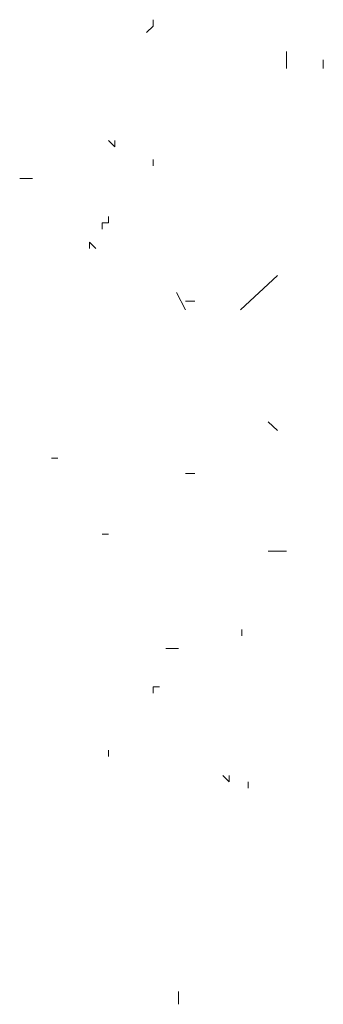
# Model space of a CAD drawing. Extents: x 12.9 to 34.2, y -51.7 to -4.
# Tile 43 of 75: x 14.466 to 14.839, y -13.712 to -12.503. Entities that reach past the tile are written whole.
import ezdxf

# ---------------------------------------------------------------- set-up
doc = ezdxf.new("R2010")
doc.units = 0
doc.header["$MEASUREMENT"] = 0
doc.layers.add('BLÄTTER', color=64, linetype='CONTINUOUS', lineweight=13)

msp = doc.modelspace()

# ---------------------------------------------------------------- linework, layer by layer
at = {"layer": 'BLÄTTER'}
for p, q in [((14.62948, -12.51081), (14.62168, -12.51861)), ((14.62948, -12.50301), (14.62948, -12.51081)), ((14.7936, -12.55249), (14.7936, -12.54189)), ((14.7936, -12.56309), (14.7936, -12.55249)), ((14.83875, -12.56309), (14.83875, -12.55249)), ((14.58268, -12.65903), (14.57487, -12.65123)), ((14.58268, -12.65123), (14.58268, -12.65903)), ((14.62948, -12.67463), (14.62948, -12.68243)), ((14.62948, -12.68243), (14.62948, -12.67463)), ((14.46566, -12.69803), (14.48126, -12.69803)), ((14.56707, -12.76044), (14.56707, -12.75264)), ((14.56707, -12.75264), (14.57487, -12.75264)), ((14.57487, -12.75264), (14.57487, -12.74484)), ((14.57487, -12.74484), (14.57487, -12.75264)), ((14.57487, -12.75264), (14.57487, -12.74484)), ((14.55927, -12.78384), (14.55147, -12.77604)), ((14.55147, -12.77604), (14.55147, -12.78384)), ((14.73715, -12.85939), (14.7823, -12.81704)), ((14.6694, -12.85939), (14.65815, -12.83819)), ((14.6694, -12.84879), (14.6807, -12.84879)), ((14.7823, -13.00754), (14.771, -12.99694)), ((14.51247, -13.04128), (14.50467, -13.04128)), ((14.50467, -13.04128), (14.51247, -13.04128)), ((14.51247, -13.04128), (14.50467, -13.04128)), ((14.6694, -13.06044), (14.6807, -13.06044)), ((14.56707, -13.13489), (14.57487, -13.13489)), ((14.771, -13.15569), (14.7936, -13.15569)), ((14.771, -13.15569), (14.7823, -13.15569)), ((14.7387, -13.2597), (14.7387, -13.2519)), ((14.7387, -13.2519), (14.7387, -13.2597)), ((14.7387, -13.2597), (14.7387, -13.2519)), ((14.7387, -13.2519), (14.7387, -13.2597)), ((14.7387, -13.2597), (14.7387, -13.2519)), ((14.65288, -13.27531), (14.64508, -13.27531)), ((14.66069, -13.27531), (14.65288, -13.27531)), ((14.62948, -13.32991), (14.62948, -13.32211)), ((14.62948, -13.32211), (14.63728, -13.32211)), ((14.57487, -13.40792), (14.57487, -13.40012)), ((14.71529, -13.43133), (14.72309, -13.43913)), ((14.72309, -13.43913), (14.72309, -13.43133)), ((14.7465, -13.43913), (14.7465, -13.44693)), ((14.7465, -13.44693), (14.7465, -13.43913)), ((14.66069, -13.70436), (14.66069, -13.69656)), ((14.66069, -13.71216), (14.66069, -13.70436))]:
    msp.add_line(p, q, dxfattribs=at)

doc.saveas('drawing.dxf')
